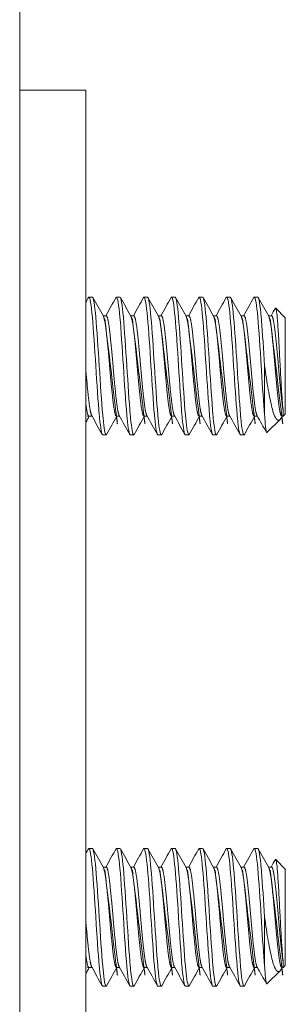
# Model space of a CAD drawing. Header units: inches. Extents: x 11 to 361, y 7 to 222.
# Tile 110 of 174: x 198.768 to 199.25, y 118.816 to 120.602. Entities that reach past the tile are written whole.
import ezdxf

# ---------------------------------------------------------------- set-up
doc = ezdxf.new("R2010")
doc.units = ezdxf.units.IN
doc.header["$LTSCALE"] = 22
doc.header["$MEASUREMENT"] = 0
doc.layers.add('Visible (ANSI)', color=7, linetype='Continuous', lineweight=5)

msp = doc.modelspace()

# ---------------------------------------------------------------- linework, layer by layer
at = {"layer": 'Visible (ANSI)'}
for p, q in [((198.76848, 173.72385), (198.76848, 116.34885)), ((198.88848, 120.47385), (198.76848, 120.47385)), ((198.88848, 120.47385), (198.88848, 120.41135)), ((198.88848, 120.41135), (198.88848, 118.53635)), ((198.90035, 120.09885), (198.8941, 120.09885)), ((198.95035, 120.09885), (198.9441, 120.09885)), ((199.00035, 120.09885), (198.9941, 120.09885)), ((199.05035, 120.09885), (199.0441, 120.09885)), ((199.10035, 120.09885), (199.0941, 120.09885)), ((199.15035, 120.09885), (199.1441, 120.09885)), ((199.20035, 120.09885), (199.1941, 120.09885)), ((199.25035, 120.06135), (199.23295, 120.07875)), ((198.91969, 120.06503), (198.92535, 120.06503)), ((198.96969, 120.06503), (198.97535, 120.06503)), ((199.01969, 120.06503), (199.02535, 120.06503)), ((199.06969, 120.06503), (199.07535, 120.06503)), ((199.11969, 120.06503), (199.12535, 120.06503)), ((199.16969, 120.06503), (199.17535, 120.06503)), ((199.21969, 120.06503), (199.22535, 120.06503)), ((199.25035, 119.88635), (199.25035, 120.06135)), ((199.21285, 119.97385), (199.21285, 119.88546)), ((198.8941, 119.88268), (198.89976, 119.88268)), ((198.9441, 119.88268), (198.94976, 119.88268)), ((198.9941, 119.88268), (198.99976, 119.88268)), ((199.0441, 119.88268), (199.04976, 119.88268)), ((199.0941, 119.88268), (199.09976, 119.88268)), ((199.1441, 119.88268), (199.14976, 119.88268)), ((199.1941, 119.88268), (199.19976, 119.88268)), ((199.2409, 119.8769), (199.21687, 119.85287)), ((199.24469, 119.88268), (199.24351, 119.88058)), ((199.2441, 119.88268), (199.24668, 119.88268)), ((199.24668, 119.88268), (199.24668, 119.89216)), ((199.25035, 119.88635), (199.24668, 119.88268)), ((198.92535, 119.84885), (198.9191, 119.84885)), ((198.97535, 119.84885), (198.9691, 119.84885)), ((199.02535, 119.84885), (199.0191, 119.84885)), ((199.07535, 119.84885), (199.0691, 119.84885)), ((199.12535, 119.84885), (199.1191, 119.84885)), ((199.17535, 119.84885), (199.1691, 119.84885)), ((198.90035, 119.09885), (198.8941, 119.09885)), ((198.95035, 119.09885), (198.9441, 119.09885)), ((199.00035, 119.09885), (198.9941, 119.09885)), ((199.05035, 119.09885), (199.0441, 119.09885)), ((199.10035, 119.09885), (199.0941, 119.09885)), ((199.15035, 119.09885), (199.1441, 119.09885)), ((199.20035, 119.09885), (199.1941, 119.09885)), ((199.25035, 119.06135), (199.23295, 119.07875)), ((198.91969, 119.06503), (198.92535, 119.06503)), ((198.96969, 119.06503), (198.97535, 119.06503)), ((199.01969, 119.06503), (199.02535, 119.06503)), ((199.06969, 119.06503), (199.07535, 119.06503)), ((199.11969, 119.06503), (199.12535, 119.06503)), ((199.16969, 119.06503), (199.17535, 119.06503)), ((199.21969, 119.06503), (199.22535, 119.06503)), ((199.25035, 118.88635), (199.25035, 119.06135)), ((199.21285, 118.97385), (199.21285, 118.88546)), ((198.8941, 118.88268), (198.89976, 118.88268)), ((198.9441, 118.88268), (198.94976, 118.88268)), ((198.9941, 118.88268), (198.99976, 118.88268)), ((199.0441, 118.88268), (199.04976, 118.88268)), ((199.0941, 118.88268), (199.09976, 118.88268)), ((199.1441, 118.88268), (199.14976, 118.88268)), ((199.1941, 118.88268), (199.19976, 118.88268)), ((199.2409, 118.8769), (199.21687, 118.85287)), ((199.24469, 118.88268), (199.24351, 118.88058)), ((199.2441, 118.88268), (199.24668, 118.88268)), ((199.24668, 118.88268), (199.24668, 118.89216)), ((199.25035, 118.88635), (199.24668, 118.88268)), ((198.92535, 118.84885), (198.9191, 118.84885)), ((198.97535, 118.84885), (198.9691, 118.84885)), ((199.02535, 118.84885), (199.0191, 118.84885)), ((199.07535, 118.84885), (199.0691, 118.84885)), ((199.12535, 118.84885), (199.1191, 118.84885)), ((199.17535, 118.84885), (199.1691, 118.84885))]:
    msp.add_line(p, q, dxfattribs=at)
for points in [[(198.88848, 120.08955), (198.89007, 120.09239), (198.89165, 120.09522), (198.89323, 120.09806)], [(198.8941, 120.09885), (198.89382, 120.09885), (198.89353, 120.09856), (198.89323, 120.09799)], [(198.90122, 120.09806), (198.90757, 120.08667), (198.91393, 120.07529), (198.92031, 120.06392)], [(198.92476, 120.06503), (198.93093, 120.07603), (198.93708, 120.08704), (198.94323, 120.09806)], [(198.9441, 120.09885), (198.94382, 120.09885), (198.94353, 120.09856), (198.94323, 120.09799)], [(198.95122, 120.09806), (198.95757, 120.08667), (198.96393, 120.07529), (198.97031, 120.06392)], [(198.97476, 120.06503), (198.98093, 120.07603), (198.98708, 120.08704), (198.99323, 120.09806)], [(198.9941, 120.09885), (198.99382, 120.09885), (198.99353, 120.09856), (198.99323, 120.09799)], [(199.00122, 120.09806), (199.00757, 120.08667), (199.01393, 120.07529), (199.02031, 120.06392)], [(199.02476, 120.06503), (199.03093, 120.07603), (199.03708, 120.08704), (199.04323, 120.09806)], [(199.0441, 120.09885), (199.04382, 120.09885), (199.04353, 120.09856), (199.04323, 120.09799)], [(199.05122, 120.09806), (199.05757, 120.08667), (199.06393, 120.07529), (199.07031, 120.06392)], [(199.07476, 120.06503), (199.08093, 120.07603), (199.08708, 120.08704), (199.09323, 120.09806)], [(199.0941, 120.09885), (199.09382, 120.09885), (199.09353, 120.09856), (199.09323, 120.09799)], [(199.10122, 120.09806), (199.10757, 120.08667), (199.11393, 120.07529), (199.12031, 120.06392)], [(199.12476, 120.06503), (199.13093, 120.07603), (199.13708, 120.08704), (199.14323, 120.09806)], [(199.1441, 120.09885), (199.14382, 120.09885), (199.14353, 120.09856), (199.14323, 120.09799)], [(199.15122, 120.09806), (199.15757, 120.08667), (199.16393, 120.07529), (199.17031, 120.06392)], [(199.17476, 120.06503), (199.18093, 120.07603), (199.18708, 120.08704), (199.19323, 120.09806)], [(199.1941, 120.09885), (199.19382, 120.09885), (199.19353, 120.09856), (199.19323, 120.09799)], [(199.20122, 120.09806), (199.20757, 120.08667), (199.21393, 120.07529), (199.22031, 120.06392)], [(199.22476, 120.06503), (199.22727, 120.06951), (199.22978, 120.07399), (199.23229, 120.07847)], [(199.23229, 120.07847), (199.23254, 120.07892), (199.23277, 120.07894), (199.23295, 120.07875)], [(198.89469, 119.88268), (198.89262, 119.87899), (198.89055, 119.87529), (198.88848, 119.8716)], [(198.91823, 119.84965), (198.91188, 119.86103), (198.90552, 119.87241), (198.89914, 119.88378)], [(198.94469, 119.88268), (198.93852, 119.87168), (198.93236, 119.86066), (198.92622, 119.84965)], [(198.96823, 119.84965), (198.96188, 119.86103), (198.95552, 119.87241), (198.94914, 119.88378)], [(198.99469, 119.88268), (198.98852, 119.87168), (198.98236, 119.86066), (198.97622, 119.84965)], [(199.01823, 119.84965), (199.01188, 119.86103), (199.00552, 119.87241), (198.99914, 119.88378)], [(199.04469, 119.88268), (199.03852, 119.87168), (199.03236, 119.86066), (199.02622, 119.84965)], [(199.06823, 119.84965), (199.06188, 119.86103), (199.05552, 119.87241), (199.04914, 119.88378)], [(199.09469, 119.88268), (199.08852, 119.87168), (199.08236, 119.86066), (199.07622, 119.84965)], [(199.11823, 119.84965), (199.11188, 119.86103), (199.10552, 119.87241), (199.09914, 119.88378)], [(199.14469, 119.88268), (199.13852, 119.87168), (199.13236, 119.86066), (199.12622, 119.84965)], [(199.16823, 119.84965), (199.16188, 119.86103), (199.15552, 119.87241), (199.14914, 119.88378)], [(199.19469, 119.88268), (199.18852, 119.87168), (199.18236, 119.86066), (199.17622, 119.84965)], [(199.21629, 119.85312), (199.21059, 119.86334), (199.20487, 119.87357), (199.19914, 119.88378)], [(199.24351, 119.88057), (199.24261, 119.87897), (199.24174, 119.87775), (199.2409, 119.8769)], [(198.92622, 119.84973), (198.92592, 119.84915), (198.92563, 119.84885), (198.92535, 119.84885)], [(198.97622, 119.84973), (198.97592, 119.84915), (198.97563, 119.84885), (198.97535, 119.84885)], [(199.02622, 119.84973), (199.02592, 119.84915), (199.02563, 119.84885), (199.02535, 119.84885)], [(199.07622, 119.84973), (199.07592, 119.84915), (199.07563, 119.84885), (199.07535, 119.84885)], [(199.12622, 119.84973), (199.12592, 119.84915), (199.12563, 119.84885), (199.12535, 119.84885)], [(199.17622, 119.84973), (199.17592, 119.84915), (199.17563, 119.84885), (199.17535, 119.84885)], [(198.88848, 119.08955), (198.89007, 119.09239), (198.89165, 119.09522), (198.89323, 119.09806)], [(198.8941, 119.09885), (198.89382, 119.09885), (198.89353, 119.09856), (198.89323, 119.09799)], [(198.90122, 119.09806), (198.90757, 119.08667), (198.91393, 119.07529), (198.92031, 119.06392)], [(198.92476, 119.06503), (198.93093, 119.07603), (198.93708, 119.08704), (198.94323, 119.09806)], [(198.9441, 119.09885), (198.94382, 119.09885), (198.94353, 119.09856), (198.94323, 119.09799)], [(198.95122, 119.09806), (198.95757, 119.08667), (198.96393, 119.07529), (198.97031, 119.06392)], [(198.97476, 119.06503), (198.98093, 119.07603), (198.98708, 119.08704), (198.99323, 119.09806)], [(198.9941, 119.09885), (198.99382, 119.09885), (198.99353, 119.09856), (198.99323, 119.09799)], [(199.00122, 119.09806), (199.00757, 119.08667), (199.01393, 119.07529), (199.02031, 119.06392)], [(199.02476, 119.06503), (199.03093, 119.07603), (199.03708, 119.08704), (199.04323, 119.09806)], [(199.0441, 119.09885), (199.04382, 119.09885), (199.04353, 119.09856), (199.04323, 119.09799)], [(199.05122, 119.09806), (199.05757, 119.08667), (199.06393, 119.07529), (199.07031, 119.06392)], [(199.07476, 119.06503), (199.08093, 119.07603), (199.08708, 119.08704), (199.09323, 119.09806)], [(199.0941, 119.09885), (199.09382, 119.09885), (199.09353, 119.09856), (199.09323, 119.09799)], [(199.10122, 119.09806), (199.10757, 119.08667), (199.11393, 119.07529), (199.12031, 119.06392)], [(199.12476, 119.06503), (199.13093, 119.07603), (199.13708, 119.08704), (199.14323, 119.09806)], [(199.1441, 119.09885), (199.14382, 119.09885), (199.14353, 119.09856), (199.14323, 119.09799)], [(199.15122, 119.09806), (199.15757, 119.08667), (199.16393, 119.07529), (199.17031, 119.06392)], [(199.17476, 119.06503), (199.18093, 119.07603), (199.18708, 119.08704), (199.19323, 119.09806)], [(199.1941, 119.09885), (199.19382, 119.09885), (199.19353, 119.09856), (199.19323, 119.09799)], [(199.20122, 119.09806), (199.20757, 119.08667), (199.21393, 119.07529), (199.22031, 119.06392)], [(199.22476, 119.06503), (199.22727, 119.06951), (199.22978, 119.07399), (199.23229, 119.07847)], [(199.23229, 119.07847), (199.23254, 119.07892), (199.23277, 119.07894), (199.23295, 119.07875)], [(198.89469, 118.88268), (198.89262, 118.87899), (198.89055, 118.87529), (198.88848, 118.8716)], [(198.91823, 118.84965), (198.91188, 118.86103), (198.90552, 118.87241), (198.89914, 118.88378)], [(198.94469, 118.88268), (198.93852, 118.87168), (198.93236, 118.86066), (198.92622, 118.84965)], [(198.96823, 118.84965), (198.96188, 118.86103), (198.95552, 118.87241), (198.94914, 118.88378)], [(198.99469, 118.88268), (198.98852, 118.87168), (198.98236, 118.86066), (198.97622, 118.84965)], [(199.01823, 118.84965), (199.01188, 118.86103), (199.00552, 118.87241), (198.99914, 118.88378)], [(199.04469, 118.88268), (199.03852, 118.87168), (199.03236, 118.86066), (199.02622, 118.84965)], [(199.06823, 118.84965), (199.06188, 118.86103), (199.05552, 118.87241), (199.04914, 118.88378)], [(199.09469, 118.88268), (199.08852, 118.87168), (199.08236, 118.86066), (199.07622, 118.84965)], [(199.11823, 118.84965), (199.11188, 118.86103), (199.10552, 118.87241), (199.09914, 118.88378)], [(199.14469, 118.88268), (199.13852, 118.87168), (199.13236, 118.86066), (199.12622, 118.84965)], [(199.16823, 118.84965), (199.16188, 118.86103), (199.15552, 118.87241), (199.14914, 118.88378)], [(199.19469, 118.88268), (199.18852, 118.87168), (199.18236, 118.86066), (199.17622, 118.84965)], [(199.21629, 118.85312), (199.21059, 118.86334), (199.20487, 118.87357), (199.19914, 118.88378)], [(199.24351, 118.88057), (199.24261, 118.87897), (199.24174, 118.87775), (199.2409, 118.8769)], [(198.92622, 118.84973), (198.92592, 118.84915), (198.92563, 118.84885), (198.92535, 118.84885)], [(198.97622, 118.84973), (198.97592, 118.84915), (198.97563, 118.84885), (198.97535, 118.84885)], [(199.02622, 118.84973), (199.02592, 118.84915), (199.02563, 118.84885), (199.02535, 118.84885)], [(199.07622, 118.84973), (199.07592, 118.84915), (199.07563, 118.84885), (199.07535, 118.84885)], [(199.12622, 118.84973), (199.12592, 118.84915), (199.12563, 118.84885), (199.12535, 118.84885)], [(199.17622, 118.84973), (199.17592, 118.84915), (199.17563, 118.84885), (199.17535, 118.84885)]]:
    msp.add_open_spline(points, degree=3, dxfattribs=at)
for points, knots in [([(198.9191, 119.84885), (198.91734, 119.84885), (198.91519, 119.86033), (198.91337, 119.8797), (198.91319, 119.88156), (198.91302, 119.88349), (198.91285, 119.88546), (198.91092, 119.90801), (198.90852, 119.94196), (198.9066, 119.97385), (198.90467, 120.00574), (198.90227, 120.03969), (198.90035, 120.06224), (198.89842, 120.08479), (198.89602, 120.09885), (198.8941, 120.09885)], [0.549999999, 0.549999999, 0.549999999, 0.549999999, 0.557602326, 0.557602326, 0.557602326, 0.558333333, 0.558333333, 0.558333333, 0.566666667, 0.566666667, 0.566666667, 0.575, 0.575, 0.575, 0.583333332, 0.583333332, 0.583333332, 0.583333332]), ([(198.92535, 119.84885), (198.92359, 119.84885), (198.92144, 119.86033), (198.91962, 119.8797), (198.91944, 119.88156), (198.91927, 119.88349), (198.9191, 119.88546), (198.91717, 119.90801), (198.91477, 119.94196), (198.91285, 119.97385), (198.91092, 120.00574), (198.90852, 120.03969), (198.9066, 120.06224), (198.90467, 120.08479), (198.90227, 120.09885), (198.90035, 120.09885)], [0.483333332, 0.483333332, 0.483333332, 0.483333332, 0.490935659, 0.490935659, 0.490935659, 0.491666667, 0.491666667, 0.491666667, 0.5, 0.5, 0.5, 0.508333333, 0.508333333, 0.508333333, 0.516666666, 0.516666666, 0.516666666, 0.516666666]), ([(198.9691, 119.84885), (198.96734, 119.84885), (198.96519, 119.86033), (198.96337, 119.8797), (198.96319, 119.88156), (198.96302, 119.88349), (198.96285, 119.88546), (198.96092, 119.90801), (198.95852, 119.94196), (198.9566, 119.97385), (198.95467, 120.00574), (198.95227, 120.03969), (198.95035, 120.06224), (198.94842, 120.08479), (198.94602, 120.09885), (198.9441, 120.09885)], [0.483333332, 0.483333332, 0.483333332, 0.483333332, 0.490935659, 0.490935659, 0.490935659, 0.491666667, 0.491666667, 0.491666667, 0.5, 0.5, 0.5, 0.508333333, 0.508333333, 0.508333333, 0.516666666, 0.516666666, 0.516666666, 0.516666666]), ([(198.97535, 119.84885), (198.97359, 119.84885), (198.97144, 119.86033), (198.96962, 119.8797), (198.96944, 119.88156), (198.96927, 119.88349), (198.9691, 119.88546), (198.96717, 119.90801), (198.96477, 119.94196), (198.96285, 119.97385), (198.96092, 120.00574), (198.95852, 120.03969), (198.9566, 120.06224), (198.95467, 120.08479), (198.95227, 120.09885), (198.95035, 120.09885)], [0.416666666, 0.416666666, 0.416666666, 0.416666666, 0.424268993, 0.424268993, 0.424268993, 0.425, 0.425, 0.425, 0.433333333, 0.433333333, 0.433333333, 0.441666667, 0.441666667, 0.441666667, 0.449999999, 0.449999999, 0.449999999, 0.449999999]), ([(199.0191, 119.84885), (199.01734, 119.84885), (199.01519, 119.86033), (199.01337, 119.8797), (199.01319, 119.88156), (199.01302, 119.88349), (199.01285, 119.88546), (199.01092, 119.90801), (199.00852, 119.94196), (199.0066, 119.97385), (199.00467, 120.00574), (199.00227, 120.03969), (199.00035, 120.06224), (198.99842, 120.08479), (198.99602, 120.09885), (198.9941, 120.09885)], [0.416666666, 0.416666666, 0.416666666, 0.416666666, 0.424268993, 0.424268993, 0.424268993, 0.425, 0.425, 0.425, 0.433333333, 0.433333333, 0.433333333, 0.441666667, 0.441666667, 0.441666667, 0.449999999, 0.449999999, 0.449999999, 0.449999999]), ([(199.02535, 119.84885), (199.02359, 119.84885), (199.02144, 119.86033), (199.01962, 119.8797), (199.01944, 119.88156), (199.01927, 119.88349), (199.0191, 119.88546), (199.01717, 119.90801), (199.01477, 119.94196), (199.01285, 119.97385), (199.01092, 120.00574), (199.00852, 120.03969), (199.0066, 120.06224), (199.00467, 120.08479), (199.00227, 120.09885), (199.00035, 120.09885)], [0.349999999, 0.349999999, 0.349999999, 0.349999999, 0.357602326, 0.357602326, 0.357602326, 0.358333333, 0.358333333, 0.358333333, 0.366666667, 0.366666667, 0.366666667, 0.375, 0.375, 0.375, 0.383333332, 0.383333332, 0.383333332, 0.383333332]), ([(199.0691, 119.84885), (199.06734, 119.84885), (199.06519, 119.86033), (199.06337, 119.8797), (199.06319, 119.88156), (199.06302, 119.88349), (199.06285, 119.88546), (199.06092, 119.90801), (199.05852, 119.94196), (199.0566, 119.97385), (199.05467, 120.00574), (199.05227, 120.03969), (199.05035, 120.06224), (199.04842, 120.08479), (199.04602, 120.09885), (199.0441, 120.09885)], [0.349999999, 0.349999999, 0.349999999, 0.349999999, 0.357602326, 0.357602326, 0.357602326, 0.358333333, 0.358333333, 0.358333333, 0.366666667, 0.366666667, 0.366666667, 0.375, 0.375, 0.375, 0.383333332, 0.383333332, 0.383333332, 0.383333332]), ([(199.07535, 119.84885), (199.07359, 119.84885), (199.07144, 119.86033), (199.06962, 119.8797), (199.06944, 119.88156), (199.06927, 119.88349), (199.0691, 119.88546), (199.06717, 119.90801), (199.06477, 119.94196), (199.06285, 119.97385), (199.06092, 120.00574), (199.05852, 120.03969), (199.0566, 120.06224), (199.05467, 120.08479), (199.05227, 120.09885), (199.05035, 120.09885)], [0.283333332, 0.283333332, 0.283333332, 0.283333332, 0.290935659, 0.290935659, 0.290935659, 0.291666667, 0.291666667, 0.291666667, 0.3, 0.3, 0.3, 0.308333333, 0.308333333, 0.308333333, 0.316666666, 0.316666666, 0.316666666, 0.316666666]), ([(199.1191, 119.84885), (199.11734, 119.84885), (199.11519, 119.86033), (199.11337, 119.8797), (199.11319, 119.88156), (199.11302, 119.88349), (199.11285, 119.88546), (199.11092, 119.90801), (199.10852, 119.94196), (199.1066, 119.97385), (199.10467, 120.00574), (199.10227, 120.03969), (199.10035, 120.06224), (199.09842, 120.08479), (199.09602, 120.09885), (199.0941, 120.09885)], [0.283333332, 0.283333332, 0.283333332, 0.283333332, 0.290935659, 0.290935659, 0.290935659, 0.291666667, 0.291666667, 0.291666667, 0.3, 0.3, 0.3, 0.308333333, 0.308333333, 0.308333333, 0.316666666, 0.316666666, 0.316666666, 0.316666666]), ([(199.12535, 119.84885), (199.12359, 119.84885), (199.12144, 119.86033), (199.11962, 119.8797), (199.11944, 119.88156), (199.11927, 119.88349), (199.1191, 119.88546), (199.11717, 119.90801), (199.11477, 119.94196), (199.11285, 119.97385), (199.11092, 120.00574), (199.10852, 120.03969), (199.1066, 120.06224), (199.10467, 120.08479), (199.10227, 120.09885), (199.10035, 120.09885)], [0.216666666, 0.216666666, 0.216666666, 0.216666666, 0.224268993, 0.224268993, 0.224268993, 0.225, 0.225, 0.225, 0.233333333, 0.233333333, 0.233333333, 0.241666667, 0.241666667, 0.241666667, 0.249999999, 0.249999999, 0.249999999, 0.249999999]), ([(199.1691, 119.84885), (199.16734, 119.84885), (199.16519, 119.86033), (199.16337, 119.8797), (199.16319, 119.88156), (199.16302, 119.88349), (199.16285, 119.88546), (199.16092, 119.90801), (199.15852, 119.94196), (199.1566, 119.97385), (199.15467, 120.00574), (199.15227, 120.03969), (199.15035, 120.06224), (199.14842, 120.08479), (199.14602, 120.09885), (199.1441, 120.09885)], [0.216666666, 0.216666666, 0.216666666, 0.216666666, 0.224268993, 0.224268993, 0.224268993, 0.225, 0.225, 0.225, 0.233333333, 0.233333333, 0.233333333, 0.241666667, 0.241666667, 0.241666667, 0.249999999, 0.249999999, 0.249999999, 0.249999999]), ([(199.17535, 119.84885), (199.17359, 119.84885), (199.17144, 119.86033), (199.16962, 119.8797), (199.16944, 119.88156), (199.16927, 119.88349), (199.1691, 119.88546), (199.16717, 119.90801), (199.16477, 119.94196), (199.16285, 119.97385), (199.16092, 120.00574), (199.15852, 120.03969), (199.1566, 120.06224), (199.15467, 120.08479), (199.15227, 120.09885), (199.15035, 120.09885)], [0.149999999, 0.149999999, 0.149999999, 0.149999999, 0.157602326, 0.157602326, 0.157602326, 0.158333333, 0.158333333, 0.158333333, 0.166666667, 0.166666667, 0.166666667, 0.175, 0.175, 0.175, 0.183333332, 0.183333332, 0.183333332, 0.183333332]), ([(199.21285, 119.88546), (199.21109, 119.90604), (199.20894, 119.93603), (199.20712, 119.96541), (199.20694, 119.96824), (199.20677, 119.97106), (199.2066, 119.97385), (199.20467, 120.00574), (199.20227, 120.03969), (199.20035, 120.06224), (199.19842, 120.08479), (199.19602, 120.09885), (199.1941, 120.09885)], [0.158333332, 0.158333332, 0.158333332, 0.158333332, 0.165935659, 0.165935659, 0.165935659, 0.166666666, 0.166666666, 0.166666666, 0.175, 0.175, 0.175, 0.183333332, 0.183333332, 0.183333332, 0.183333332]), ([(199.21285, 119.97385), (199.21109, 120.00295), (199.20894, 120.03389), (199.20712, 120.05607), (199.20694, 120.05821), (199.20677, 120.06026), (199.2066, 120.06224), (199.20467, 120.08479), (199.20227, 120.09885), (199.20035, 120.09885)], [0.099999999, 0.099999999, 0.099999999, 0.099999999, 0.107602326, 0.107602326, 0.107602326, 0.108333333, 0.108333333, 0.108333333, 0.116666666, 0.116666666, 0.116666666, 0.116666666]), ([(199.23295, 120.07875), (199.23347, 120.07823), (199.23392, 120.07609), (199.23472, 120.07118), (199.23517, 120.06745), (199.23623, 120.05625), (199.23685, 120.04742), (199.23821, 120.02548), (199.2389, 120.01346), (199.24023, 119.989), (199.24087, 119.97589), (199.24222, 119.95063), (199.24287, 119.9394), (199.24418, 119.91926), (199.24471, 119.91204), (199.2456, 119.90092), (199.24613, 119.89587), (199.24668, 119.89216)], [-0.50541026, -0.50541026, -0.50541026, -0.50541026, -0.45945394, -0.45945394, -0.40393816, -0.40393816, -0.32670947, -0.32670947, -0.25416125, -0.25416125, -0.18722748, -0.18722748, -0.12932112, -0.12932112, -0.07230484, -0.07230484, 0, 0, 0, 0]), ([(199.2409, 119.8769), (199.23972, 119.87572), (199.23771, 119.87436), (199.23321, 119.8781), (199.23128, 119.88155), (199.22827, 119.89004), (199.22719, 119.89401), (199.2239, 119.90757), (199.22165, 119.91853), (199.21713, 119.94413), (199.2149, 119.9587), (199.21285, 119.97385)], [-0.48112179, -0.48112179, -0.48112179, -0.48112179, -0.37021758, -0.37021758, -0.28399067, -0.28399067, -0.22793372, -0.22793372, -0.11753006, -0.11753006, 0, 0, 0, 0]), ([(199.21285, 119.88546), (199.21317, 119.87994), (199.21349, 119.8751), (199.21382, 119.87091), (199.21415, 119.86671), (199.2145, 119.86314), (199.21484, 119.86036), (199.21519, 119.85757), (199.21553, 119.85555), (199.21587, 119.85429), (199.21621, 119.85303), (199.21655, 119.85255), (199.21687, 119.85287)], [0, 0, 0, 0, 0.0006113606, 0.0006113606, 0.0006113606, 0.0012227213, 0.0012227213, 0.0012227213, 0.0018340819, 0.0018340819, 0.0018340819, 0.0024454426, 0.0024454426, 0.0024454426, 0.0024454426]), ([(198.9191, 118.84885), (198.91734, 118.84885), (198.91519, 118.86033), (198.91337, 118.8797), (198.91319, 118.88156), (198.91302, 118.88349), (198.91285, 118.88546), (198.91092, 118.90801), (198.90852, 118.94196), (198.9066, 118.97385), (198.90467, 119.00574), (198.90227, 119.03969), (198.90035, 119.06224), (198.89842, 119.08479), (198.89602, 119.09885), (198.8941, 119.09885)], [0.549999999, 0.549999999, 0.549999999, 0.549999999, 0.557602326, 0.557602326, 0.557602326, 0.558333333, 0.558333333, 0.558333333, 0.566666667, 0.566666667, 0.566666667, 0.575, 0.575, 0.575, 0.583333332, 0.583333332, 0.583333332, 0.583333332]), ([(198.92535, 118.84885), (198.92359, 118.84885), (198.92144, 118.86033), (198.91962, 118.8797), (198.91944, 118.88156), (198.91927, 118.88349), (198.9191, 118.88546), (198.91717, 118.90801), (198.91477, 118.94196), (198.91285, 118.97385), (198.91092, 119.00574), (198.90852, 119.03969), (198.9066, 119.06224), (198.90467, 119.08479), (198.90227, 119.09885), (198.90035, 119.09885)], [0.483333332, 0.483333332, 0.483333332, 0.483333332, 0.490935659, 0.490935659, 0.490935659, 0.491666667, 0.491666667, 0.491666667, 0.5, 0.5, 0.5, 0.508333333, 0.508333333, 0.508333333, 0.516666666, 0.516666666, 0.516666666, 0.516666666]), ([(198.9691, 118.84885), (198.96734, 118.84885), (198.96519, 118.86033), (198.96337, 118.8797), (198.96319, 118.88156), (198.96302, 118.88349), (198.96285, 118.88546), (198.96092, 118.90801), (198.95852, 118.94196), (198.9566, 118.97385), (198.95467, 119.00574), (198.95227, 119.03969), (198.95035, 119.06224), (198.94842, 119.08479), (198.94602, 119.09885), (198.9441, 119.09885)], [0.483333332, 0.483333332, 0.483333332, 0.483333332, 0.490935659, 0.490935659, 0.490935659, 0.491666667, 0.491666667, 0.491666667, 0.5, 0.5, 0.5, 0.508333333, 0.508333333, 0.508333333, 0.516666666, 0.516666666, 0.516666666, 0.516666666]), ([(198.97535, 118.84885), (198.97359, 118.84885), (198.97144, 118.86033), (198.96962, 118.8797), (198.96944, 118.88156), (198.96927, 118.88349), (198.9691, 118.88546), (198.96717, 118.90801), (198.96477, 118.94196), (198.96285, 118.97385), (198.96092, 119.00574), (198.95852, 119.03969), (198.9566, 119.06224), (198.95467, 119.08479), (198.95227, 119.09885), (198.95035, 119.09885)], [0.416666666, 0.416666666, 0.416666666, 0.416666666, 0.424268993, 0.424268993, 0.424268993, 0.425, 0.425, 0.425, 0.433333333, 0.433333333, 0.433333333, 0.441666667, 0.441666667, 0.441666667, 0.449999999, 0.449999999, 0.449999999, 0.449999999]), ([(199.0191, 118.84885), (199.01734, 118.84885), (199.01519, 118.86033), (199.01337, 118.8797), (199.01319, 118.88156), (199.01302, 118.88349), (199.01285, 118.88546), (199.01092, 118.90801), (199.00852, 118.94196), (199.0066, 118.97385), (199.00467, 119.00574), (199.00227, 119.03969), (199.00035, 119.06224), (198.99842, 119.08479), (198.99602, 119.09885), (198.9941, 119.09885)], [0.416666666, 0.416666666, 0.416666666, 0.416666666, 0.424268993, 0.424268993, 0.424268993, 0.425, 0.425, 0.425, 0.433333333, 0.433333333, 0.433333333, 0.441666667, 0.441666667, 0.441666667, 0.449999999, 0.449999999, 0.449999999, 0.449999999]), ([(199.02535, 118.84885), (199.02359, 118.84885), (199.02144, 118.86033), (199.01962, 118.8797), (199.01944, 118.88156), (199.01927, 118.88349), (199.0191, 118.88546), (199.01717, 118.90801), (199.01477, 118.94196), (199.01285, 118.97385), (199.01092, 119.00574), (199.00852, 119.03969), (199.0066, 119.06224), (199.00467, 119.08479), (199.00227, 119.09885), (199.00035, 119.09885)], [0.349999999, 0.349999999, 0.349999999, 0.349999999, 0.357602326, 0.357602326, 0.357602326, 0.358333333, 0.358333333, 0.358333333, 0.366666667, 0.366666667, 0.366666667, 0.375, 0.375, 0.375, 0.383333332, 0.383333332, 0.383333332, 0.383333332]), ([(199.0691, 118.84885), (199.06734, 118.84885), (199.06519, 118.86033), (199.06337, 118.8797), (199.06319, 118.88156), (199.06302, 118.88349), (199.06285, 118.88546), (199.06092, 118.90801), (199.05852, 118.94196), (199.0566, 118.97385), (199.05467, 119.00574), (199.05227, 119.03969), (199.05035, 119.06224), (199.04842, 119.08479), (199.04602, 119.09885), (199.0441, 119.09885)], [0.349999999, 0.349999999, 0.349999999, 0.349999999, 0.357602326, 0.357602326, 0.357602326, 0.358333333, 0.358333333, 0.358333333, 0.366666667, 0.366666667, 0.366666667, 0.375, 0.375, 0.375, 0.383333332, 0.383333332, 0.383333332, 0.383333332]), ([(199.07535, 118.84885), (199.07359, 118.84885), (199.07144, 118.86033), (199.06962, 118.8797), (199.06944, 118.88156), (199.06927, 118.88349), (199.0691, 118.88546), (199.06717, 118.90801), (199.06477, 118.94196), (199.06285, 118.97385), (199.06092, 119.00574), (199.05852, 119.03969), (199.0566, 119.06224), (199.05467, 119.08479), (199.05227, 119.09885), (199.05035, 119.09885)], [0.283333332, 0.283333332, 0.283333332, 0.283333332, 0.290935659, 0.290935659, 0.290935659, 0.291666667, 0.291666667, 0.291666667, 0.3, 0.3, 0.3, 0.308333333, 0.308333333, 0.308333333, 0.316666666, 0.316666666, 0.316666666, 0.316666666]), ([(199.1191, 118.84885), (199.11734, 118.84885), (199.11519, 118.86033), (199.11337, 118.8797), (199.11319, 118.88156), (199.11302, 118.88349), (199.11285, 118.88546), (199.11092, 118.90801), (199.10852, 118.94196), (199.1066, 118.97385), (199.10467, 119.00574), (199.10227, 119.03969), (199.10035, 119.06224), (199.09842, 119.08479), (199.09602, 119.09885), (199.0941, 119.09885)], [0.283333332, 0.283333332, 0.283333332, 0.283333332, 0.290935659, 0.290935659, 0.290935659, 0.291666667, 0.291666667, 0.291666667, 0.3, 0.3, 0.3, 0.308333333, 0.308333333, 0.308333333, 0.316666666, 0.316666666, 0.316666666, 0.316666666]), ([(199.12535, 118.84885), (199.12359, 118.84885), (199.12144, 118.86033), (199.11962, 118.8797), (199.11944, 118.88156), (199.11927, 118.88349), (199.1191, 118.88546), (199.11717, 118.90801), (199.11477, 118.94196), (199.11285, 118.97385), (199.11092, 119.00574), (199.10852, 119.03969), (199.1066, 119.06224), (199.10467, 119.08479), (199.10227, 119.09885), (199.10035, 119.09885)], [0.216666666, 0.216666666, 0.216666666, 0.216666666, 0.224268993, 0.224268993, 0.224268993, 0.225, 0.225, 0.225, 0.233333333, 0.233333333, 0.233333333, 0.241666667, 0.241666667, 0.241666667, 0.249999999, 0.249999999, 0.249999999, 0.249999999]), ([(199.1691, 118.84885), (199.16734, 118.84885), (199.16519, 118.86033), (199.16337, 118.8797), (199.16319, 118.88156), (199.16302, 118.88349), (199.16285, 118.88546), (199.16092, 118.90801), (199.15852, 118.94196), (199.1566, 118.97385), (199.15467, 119.00574), (199.15227, 119.03969), (199.15035, 119.06224), (199.14842, 119.08479), (199.14602, 119.09885), (199.1441, 119.09885)], [0.216666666, 0.216666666, 0.216666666, 0.216666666, 0.224268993, 0.224268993, 0.224268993, 0.225, 0.225, 0.225, 0.233333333, 0.233333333, 0.233333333, 0.241666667, 0.241666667, 0.241666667, 0.249999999, 0.249999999, 0.249999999, 0.249999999]), ([(199.17535, 118.84885), (199.17359, 118.84885), (199.17144, 118.86033), (199.16962, 118.8797), (199.16944, 118.88156), (199.16927, 118.88349), (199.1691, 118.88546), (199.16717, 118.90801), (199.16477, 118.94196), (199.16285, 118.97385), (199.16092, 119.00574), (199.15852, 119.03969), (199.1566, 119.06224), (199.15467, 119.08479), (199.15227, 119.09885), (199.15035, 119.09885)], [0.149999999, 0.149999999, 0.149999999, 0.149999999, 0.157602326, 0.157602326, 0.157602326, 0.158333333, 0.158333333, 0.158333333, 0.166666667, 0.166666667, 0.166666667, 0.175, 0.175, 0.175, 0.183333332, 0.183333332, 0.183333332, 0.183333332]), ([(199.21285, 118.88546), (199.21109, 118.90604), (199.20894, 118.93603), (199.20712, 118.96541), (199.20694, 118.96824), (199.20677, 118.97106), (199.2066, 118.97385), (199.20467, 119.00574), (199.20227, 119.03969), (199.20035, 119.06224), (199.19842, 119.08479), (199.19602, 119.09885), (199.1941, 119.09885)], [0.158333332, 0.158333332, 0.158333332, 0.158333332, 0.165935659, 0.165935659, 0.165935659, 0.166666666, 0.166666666, 0.166666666, 0.175, 0.175, 0.175, 0.183333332, 0.183333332, 0.183333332, 0.183333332]), ([(199.21285, 118.97385), (199.21109, 119.00295), (199.20894, 119.03389), (199.20712, 119.05607), (199.20694, 119.05821), (199.20677, 119.06026), (199.2066, 119.06224), (199.20467, 119.08479), (199.20227, 119.09885), (199.20035, 119.09885)], [0.099999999, 0.099999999, 0.099999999, 0.099999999, 0.107602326, 0.107602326, 0.107602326, 0.108333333, 0.108333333, 0.108333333, 0.116666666, 0.116666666, 0.116666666, 0.116666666]), ([(199.23295, 119.07875), (199.23347, 119.07823), (199.23392, 119.07609), (199.23472, 119.07118), (199.23517, 119.06745), (199.23623, 119.05625), (199.23685, 119.04742), (199.23821, 119.02548), (199.2389, 119.01346), (199.24023, 118.989), (199.24087, 118.97589), (199.24222, 118.95063), (199.24287, 118.9394), (199.24418, 118.91926), (199.24471, 118.91204), (199.2456, 118.90092), (199.24613, 118.89587), (199.24668, 118.89216)], [-0.50541026, -0.50541026, -0.50541026, -0.50541026, -0.45945394, -0.45945394, -0.40393816, -0.40393816, -0.32670947, -0.32670947, -0.25416125, -0.25416125, -0.18722748, -0.18722748, -0.12932112, -0.12932112, -0.07230484, -0.07230484, 0, 0, 0, 0]), ([(199.2409, 118.8769), (199.23972, 118.87572), (199.23771, 118.87436), (199.23321, 118.8781), (199.23128, 118.88155), (199.22827, 118.89004), (199.22719, 118.89401), (199.2239, 118.90757), (199.22165, 118.91853), (199.21713, 118.94413), (199.2149, 118.9587), (199.21285, 118.97385)], [-0.48112179, -0.48112179, -0.48112179, -0.48112179, -0.37021758, -0.37021758, -0.28399067, -0.28399067, -0.22793372, -0.22793372, -0.11753006, -0.11753006, 0, 0, 0, 0]), ([(199.21285, 118.88546), (199.21317, 118.87994), (199.21349, 118.8751), (199.21382, 118.87091), (199.21415, 118.86671), (199.2145, 118.86314), (199.21484, 118.86036), (199.21519, 118.85757), (199.21553, 118.85555), (199.21587, 118.85429), (199.21621, 118.85303), (199.21655, 118.85255), (199.21687, 118.85287)], [0, 0, 0, 0, 0.0006113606, 0.0006113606, 0.0006113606, 0.0012227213, 0.0012227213, 0.0012227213, 0.0018340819, 0.0018340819, 0.0018340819, 0.0024454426, 0.0024454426, 0.0024454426, 0.0024454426])]:
    msp.add_open_spline(points, degree=3, knots=knots, dxfattribs=at)
for points, weights, knots in [([(198.9441, 119.88268), (198.94097, 119.88268), (198.93785, 119.90938), (198.93472, 119.93609), (198.9316, 119.97385), (198.92847, 120.01162), (198.92535, 120.03832), (198.92289, 120.05932), (198.92031, 120.06392)], [1, 0.923879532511, 1, 0.923879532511, 1, 0.923879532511, 1, 0.939168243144, 0.975564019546], [0.483333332, 0.483333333, 0.483333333, 0.491666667, 0.491666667, 0.5, 0.5, 0.508333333, 0.508333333, 0.514992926, 0.514992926, 0.514992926]), ([(198.94914, 119.88378), (198.94656, 119.88839), (198.9441, 119.90938), (198.94097, 119.93609), (198.93785, 119.97385), (198.93472, 120.01162), (198.9316, 120.03832), (198.92847, 120.06503), (198.92535, 120.06503)], [0.975564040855, 0.939168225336, 1, 0.923879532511, 1, 0.923879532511, 1, 0.923879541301, 0.999999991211], [0.485007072, 0.485007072, 0.485007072, 0.491666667, 0.491666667, 0.5, 0.5, 0.508333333, 0.508333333, 0.516666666, 0.516666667, 0.516666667]), ([(198.9941, 119.88268), (198.99097, 119.88268), (198.98785, 119.90938), (198.98472, 119.93609), (198.9816, 119.97385), (198.97847, 120.01162), (198.97535, 120.03832), (198.97289, 120.05932), (198.97031, 120.06392)], [1, 0.923879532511, 1, 0.923879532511, 1, 0.923879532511, 1, 0.939168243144, 0.975564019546], [0.416666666, 0.416666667, 0.416666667, 0.425, 0.425, 0.433333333, 0.433333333, 0.441666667, 0.441666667, 0.448326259, 0.448326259, 0.448326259]), ([(198.99914, 119.88378), (198.99656, 119.88839), (198.9941, 119.90938), (198.99097, 119.93609), (198.98785, 119.97385), (198.98472, 120.01162), (198.9816, 120.03832), (198.97847, 120.06503), (198.97535, 120.06503)], [0.975564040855, 0.939168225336, 1, 0.923879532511, 1, 0.923879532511, 1, 0.923879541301, 0.999999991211], [0.418340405, 0.418340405, 0.418340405, 0.425, 0.425, 0.433333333, 0.433333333, 0.441666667, 0.441666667, 0.449999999, 0.45, 0.45]), ([(199.0441, 119.88268), (199.04097, 119.88268), (199.03785, 119.90938), (199.03472, 119.93609), (199.0316, 119.97385), (199.02847, 120.01162), (199.02535, 120.03832), (199.02289, 120.05932), (199.02031, 120.06392)], [1, 0.923879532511, 1, 0.923879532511, 1, 0.923879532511, 1, 0.939168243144, 0.975564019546], [0.349999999, 0.35, 0.35, 0.358333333, 0.358333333, 0.366666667, 0.366666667, 0.375, 0.375, 0.381659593, 0.381659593, 0.381659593]), ([(199.04914, 119.88378), (199.04656, 119.88839), (199.0441, 119.90938), (199.04097, 119.93609), (199.03785, 119.97385), (199.03472, 120.01162), (199.0316, 120.03832), (199.02847, 120.06503), (199.02535, 120.06503)], [0.975564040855, 0.939168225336, 1, 0.923879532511, 1, 0.923879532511, 1, 0.923879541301, 0.999999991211], [0.351673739, 0.351673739, 0.351673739, 0.358333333, 0.358333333, 0.366666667, 0.366666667, 0.375, 0.375, 0.383333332, 0.383333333, 0.383333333]), ([(199.0941, 119.88268), (199.09097, 119.88268), (199.08785, 119.90938), (199.08472, 119.93609), (199.0816, 119.97385), (199.07847, 120.01162), (199.07535, 120.03832), (199.07289, 120.05932), (199.07031, 120.06392)], [1, 0.923879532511, 1, 0.923879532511, 1, 0.923879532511, 1, 0.939168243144, 0.975564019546], [0.283333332, 0.283333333, 0.283333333, 0.291666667, 0.291666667, 0.3, 0.3, 0.308333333, 0.308333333, 0.314992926, 0.314992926, 0.314992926]), ([(199.09914, 119.88378), (199.09656, 119.88839), (199.0941, 119.90938), (199.09097, 119.93609), (199.08785, 119.97385), (199.08472, 120.01162), (199.0816, 120.03832), (199.07847, 120.06503), (199.07535, 120.06503)], [0.975564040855, 0.939168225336, 1, 0.923879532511, 1, 0.923879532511, 1, 0.923879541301, 0.999999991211], [0.285007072, 0.285007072, 0.285007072, 0.291666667, 0.291666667, 0.3, 0.3, 0.308333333, 0.308333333, 0.316666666, 0.316666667, 0.316666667]), ([(199.1441, 119.88268), (199.14097, 119.88268), (199.13785, 119.90938), (199.13472, 119.93609), (199.1316, 119.97385), (199.12847, 120.01162), (199.12535, 120.03832), (199.12289, 120.05932), (199.12031, 120.06392)], [1, 0.923879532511, 1, 0.923879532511, 1, 0.923879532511, 1, 0.939168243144, 0.975564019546], [0.216666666, 0.216666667, 0.216666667, 0.225, 0.225, 0.233333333, 0.233333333, 0.241666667, 0.241666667, 0.248326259, 0.248326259, 0.248326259]), ([(199.14914, 119.88378), (199.14656, 119.88839), (199.1441, 119.90938), (199.14097, 119.93609), (199.13785, 119.97385), (199.13472, 120.01162), (199.1316, 120.03832), (199.12847, 120.06503), (199.12535, 120.06503)], [0.975564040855, 0.939168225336, 1, 0.923879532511, 1, 0.923879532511, 1, 0.923879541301, 0.999999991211], [0.218340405, 0.218340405, 0.218340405, 0.225, 0.225, 0.233333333, 0.233333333, 0.241666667, 0.241666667, 0.249999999, 0.25, 0.25]), ([(199.1941, 119.88268), (199.19097, 119.88268), (199.18785, 119.90938), (199.18472, 119.93609), (199.1816, 119.97385), (199.17847, 120.01162), (199.17535, 120.03832), (199.17289, 120.05932), (199.17031, 120.06392)], [1, 0.923879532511, 1, 0.923879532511, 1, 0.923879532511, 1, 0.939168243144, 0.975564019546], [0.149999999, 0.15, 0.15, 0.158333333, 0.158333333, 0.166666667, 0.166666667, 0.175, 0.175, 0.181659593, 0.181659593, 0.181659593]), ([(199.19914, 119.88378), (199.19656, 119.88839), (199.1941, 119.90938), (199.19097, 119.93609), (199.18785, 119.97385), (199.18472, 120.01162), (199.1816, 120.03832), (199.17847, 120.06503), (199.17535, 120.06503)], [0.975564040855, 0.939168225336, 1, 0.923879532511, 1, 0.923879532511, 1, 0.923879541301, 0.999999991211], [0.151673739, 0.151673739, 0.151673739, 0.158333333, 0.158333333, 0.166666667, 0.166666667, 0.175, 0.175, 0.183333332, 0.183333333, 0.183333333]), ([(199.2441, 119.88268), (199.24097, 119.88268), (199.23785, 119.90938), (199.23472, 119.93609), (199.2316, 119.97385), (199.22847, 120.01162), (199.22535, 120.03832), (199.22289, 120.05932), (199.22031, 120.06392)], [1, 0.923879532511, 1, 0.923879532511, 1, 0.923879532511, 1, 0.939168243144, 0.975564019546], [0.083333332, 0.083333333, 0.083333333, 0.091666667, 0.091666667, 0.1, 0.1, 0.108333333, 0.108333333, 0.114992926, 0.114992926, 0.114992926]), ([(199.24668, 119.89216), (199.24534, 119.8988), (199.2441, 119.90938), (199.24097, 119.93609), (199.23785, 119.97385), (199.23472, 120.01162), (199.2316, 120.03832), (199.22847, 120.06503), (199.22535, 120.06503)], [0.963029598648, 0.968380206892, 1, 0.923879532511, 1, 0.923879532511, 1, 0.923879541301, 0.999999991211], [0.088205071, 0.088205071, 0.088205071, 0.091666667, 0.091666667, 0.1, 0.1, 0.108333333, 0.108333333, 0.116666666, 0.116666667, 0.116666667]), ([(198.89914, 119.88378), (198.89656, 119.88839), (198.8941, 119.90938), (198.89133, 119.93302), (198.88848, 119.96634)], [0.975564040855, 0.939168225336, 1, 0.932025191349, 0.985452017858], [0.551673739, 0.551673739, 0.551673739, 0.558333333, 0.558333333, 0.565774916, 0.565774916, 0.565774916]), ([(198.8941, 119.88268), (198.89133, 119.88268), (198.88848, 119.90429)], [1, 0.932025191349, 0.985452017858], [0.549999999, 0.55, 0.55, 0.5574415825, 0.5574415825, 0.5574415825]), ([(198.9441, 118.88268), (198.94097, 118.88268), (198.93785, 118.90938), (198.93472, 118.93609), (198.9316, 118.97385), (198.92847, 119.01162), (198.92535, 119.03832), (198.92289, 119.05932), (198.92031, 119.06392)], [1, 0.923879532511, 1, 0.923879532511, 1, 0.923879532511, 1, 0.939168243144, 0.975564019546], [0.483333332, 0.483333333, 0.483333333, 0.491666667, 0.491666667, 0.5, 0.5, 0.508333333, 0.508333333, 0.514992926, 0.514992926, 0.514992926]), ([(198.94914, 118.88378), (198.94656, 118.88839), (198.9441, 118.90938), (198.94097, 118.93609), (198.93785, 118.97385), (198.93472, 119.01162), (198.9316, 119.03832), (198.92847, 119.06503), (198.92535, 119.06503)], [0.975564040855, 0.939168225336, 1, 0.923879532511, 1, 0.923879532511, 1, 0.923879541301, 0.999999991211], [0.485007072, 0.485007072, 0.485007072, 0.491666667, 0.491666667, 0.5, 0.5, 0.508333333, 0.508333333, 0.516666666, 0.516666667, 0.516666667]), ([(198.9941, 118.88268), (198.99097, 118.88268), (198.98785, 118.90938), (198.98472, 118.93609), (198.9816, 118.97385), (198.97847, 119.01162), (198.97535, 119.03832), (198.97289, 119.05932), (198.97031, 119.06392)], [1, 0.923879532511, 1, 0.923879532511, 1, 0.923879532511, 1, 0.939168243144, 0.975564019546], [0.416666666, 0.416666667, 0.416666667, 0.425, 0.425, 0.433333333, 0.433333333, 0.441666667, 0.441666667, 0.448326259, 0.448326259, 0.448326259]), ([(198.99914, 118.88378), (198.99656, 118.88839), (198.9941, 118.90938), (198.99097, 118.93609), (198.98785, 118.97385), (198.98472, 119.01162), (198.9816, 119.03832), (198.97847, 119.06503), (198.97535, 119.06503)], [0.975564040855, 0.939168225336, 1, 0.923879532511, 1, 0.923879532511, 1, 0.923879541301, 0.999999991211], [0.418340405, 0.418340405, 0.418340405, 0.425, 0.425, 0.433333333, 0.433333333, 0.441666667, 0.441666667, 0.449999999, 0.45, 0.45]), ([(199.0441, 118.88268), (199.04097, 118.88268), (199.03785, 118.90938), (199.03472, 118.93609), (199.0316, 118.97385), (199.02847, 119.01162), (199.02535, 119.03832), (199.02289, 119.05932), (199.02031, 119.06392)], [1, 0.923879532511, 1, 0.923879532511, 1, 0.923879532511, 1, 0.939168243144, 0.975564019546], [0.349999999, 0.35, 0.35, 0.358333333, 0.358333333, 0.366666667, 0.366666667, 0.375, 0.375, 0.381659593, 0.381659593, 0.381659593]), ([(199.04914, 118.88378), (199.04656, 118.88839), (199.0441, 118.90938), (199.04097, 118.93609), (199.03785, 118.97385), (199.03472, 119.01162), (199.0316, 119.03832), (199.02847, 119.06503), (199.02535, 119.06503)], [0.975564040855, 0.939168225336, 1, 0.923879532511, 1, 0.923879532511, 1, 0.923879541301, 0.999999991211], [0.351673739, 0.351673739, 0.351673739, 0.358333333, 0.358333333, 0.366666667, 0.366666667, 0.375, 0.375, 0.383333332, 0.383333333, 0.383333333]), ([(199.0941, 118.88268), (199.09097, 118.88268), (199.08785, 118.90938), (199.08472, 118.93609), (199.0816, 118.97385), (199.07847, 119.01162), (199.07535, 119.03832), (199.07289, 119.05932), (199.07031, 119.06392)], [1, 0.923879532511, 1, 0.923879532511, 1, 0.923879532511, 1, 0.939168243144, 0.975564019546], [0.283333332, 0.283333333, 0.283333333, 0.291666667, 0.291666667, 0.3, 0.3, 0.308333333, 0.308333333, 0.314992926, 0.314992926, 0.314992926]), ([(199.09914, 118.88378), (199.09656, 118.88839), (199.0941, 118.90938), (199.09097, 118.93609), (199.08785, 118.97385), (199.08472, 119.01162), (199.0816, 119.03832), (199.07847, 119.06503), (199.07535, 119.06503)], [0.975564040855, 0.939168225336, 1, 0.923879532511, 1, 0.923879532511, 1, 0.923879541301, 0.999999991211], [0.285007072, 0.285007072, 0.285007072, 0.291666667, 0.291666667, 0.3, 0.3, 0.308333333, 0.308333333, 0.316666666, 0.316666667, 0.316666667]), ([(199.1441, 118.88268), (199.14097, 118.88268), (199.13785, 118.90938), (199.13472, 118.93609), (199.1316, 118.97385), (199.12847, 119.01162), (199.12535, 119.03832), (199.12289, 119.05932), (199.12031, 119.06392)], [1, 0.923879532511, 1, 0.923879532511, 1, 0.923879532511, 1, 0.939168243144, 0.975564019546], [0.216666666, 0.216666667, 0.216666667, 0.225, 0.225, 0.233333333, 0.233333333, 0.241666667, 0.241666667, 0.248326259, 0.248326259, 0.248326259]), ([(199.14914, 118.88378), (199.14656, 118.88839), (199.1441, 118.90938), (199.14097, 118.93609), (199.13785, 118.97385), (199.13472, 119.01162), (199.1316, 119.03832), (199.12847, 119.06503), (199.12535, 119.06503)], [0.975564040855, 0.939168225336, 1, 0.923879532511, 1, 0.923879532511, 1, 0.923879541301, 0.999999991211], [0.218340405, 0.218340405, 0.218340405, 0.225, 0.225, 0.233333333, 0.233333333, 0.241666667, 0.241666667, 0.249999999, 0.25, 0.25]), ([(199.1941, 118.88268), (199.19097, 118.88268), (199.18785, 118.90938), (199.18472, 118.93609), (199.1816, 118.97385), (199.17847, 119.01162), (199.17535, 119.03832), (199.17289, 119.05932), (199.17031, 119.06392)], [1, 0.923879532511, 1, 0.923879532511, 1, 0.923879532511, 1, 0.939168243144, 0.975564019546], [0.149999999, 0.15, 0.15, 0.158333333, 0.158333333, 0.166666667, 0.166666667, 0.175, 0.175, 0.181659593, 0.181659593, 0.181659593]), ([(199.19914, 118.88378), (199.19656, 118.88839), (199.1941, 118.90938), (199.19097, 118.93609), (199.18785, 118.97385), (199.18472, 119.01162), (199.1816, 119.03832), (199.17847, 119.06503), (199.17535, 119.06503)], [0.975564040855, 0.939168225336, 1, 0.923879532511, 1, 0.923879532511, 1, 0.923879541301, 0.999999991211], [0.151673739, 0.151673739, 0.151673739, 0.158333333, 0.158333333, 0.166666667, 0.166666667, 0.175, 0.175, 0.183333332, 0.183333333, 0.183333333]), ([(199.2441, 118.88268), (199.24097, 118.88268), (199.23785, 118.90938), (199.23472, 118.93609), (199.2316, 118.97385), (199.22847, 119.01162), (199.22535, 119.03832), (199.22289, 119.05932), (199.22031, 119.06392)], [1, 0.923879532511, 1, 0.923879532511, 1, 0.923879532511, 1, 0.939168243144, 0.975564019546], [0.083333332, 0.083333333, 0.083333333, 0.091666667, 0.091666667, 0.1, 0.1, 0.108333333, 0.108333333, 0.114992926, 0.114992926, 0.114992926]), ([(199.24668, 118.89216), (199.24534, 118.8988), (199.2441, 118.90938), (199.24097, 118.93609), (199.23785, 118.97385), (199.23472, 119.01162), (199.2316, 119.03832), (199.22847, 119.06503), (199.22535, 119.06503)], [0.963029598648, 0.968380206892, 1, 0.923879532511, 1, 0.923879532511, 1, 0.923879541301, 0.999999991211], [0.088205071, 0.088205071, 0.088205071, 0.091666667, 0.091666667, 0.1, 0.1, 0.108333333, 0.108333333, 0.116666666, 0.116666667, 0.116666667]), ([(198.89914, 118.88378), (198.89656, 118.88839), (198.8941, 118.90938), (198.89133, 118.93302), (198.88848, 118.96634)], [0.975564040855, 0.939168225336, 1, 0.932025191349, 0.985452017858], [0.551673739, 0.551673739, 0.551673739, 0.558333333, 0.558333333, 0.565774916, 0.565774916, 0.565774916]), ([(198.8941, 118.88268), (198.89133, 118.88268), (198.88848, 118.90429)], [1, 0.932025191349, 0.985452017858], [0.549999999, 0.55, 0.55, 0.5574415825, 0.5574415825, 0.5574415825])]:
    msp.add_rational_spline(points, weights, degree=2, knots=knots, dxfattribs=at)

doc.saveas('drawing.dxf')
